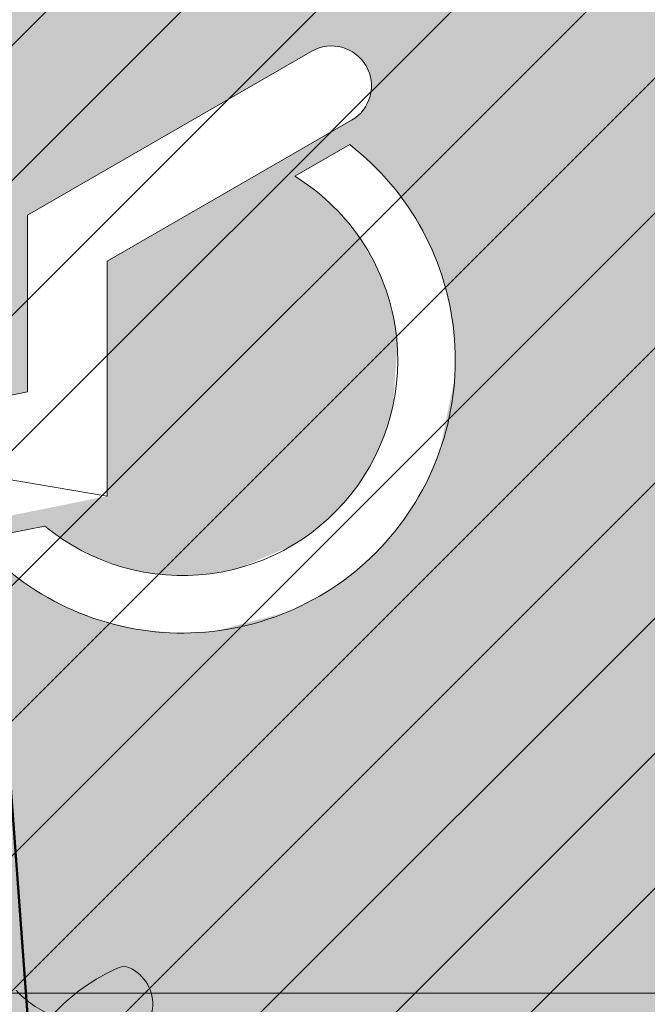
# Model space of a CAD drawing. Header units: metres. Extents: x -5203299 to 2078834, y 245743 to 5816291.
# Tile 70 of 256: x 366405.72 to 366407.04, y 5814194.2 to 5814196.26. Entities that reach past the tile are written whole.
import ezdxf

# ---------------------------------------------------------------- set-up
doc = ezdxf.new("R2010")
doc.units = ezdxf.units.M
doc.header["$LTSCALE"] = 0.5
for name, color, linetype, lineweight in [('01_CS-530-Belag-Drainasphalt', 7, 'Continuous', 5), ('30 -39 Baustelle- Fläche', 7, 'Continuous', 15), ('AutoTurn-Lastzug mit Sattelzug', 7, 'Continuous', 9), ('Keine', 7, 'Continuous', 9)]:
    doc.layers.add(name, color=color, linetype=linetype, lineweight=lineweight)
doc.layers.add('30 -34 Innenwände- 4 Türen_Fenster', color=7, linetype='Continuous', lineweight=15, true_color=0x9955ff)
doc.layers.add('LA-Belag-Behinderte Parkplätze', color=7, linetype='Continuous', lineweight=9, true_color=0x888888)

# ---------------------------------------------------------------- blocks, each defined once
blk = doc.blocks.new('Gruppe-23')
at = {"color": 255, "linetype": 'Continuous', "lineweight": 5}
for points in [[(366406.33241253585, 5814196.194582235), (366406.34220280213, 5814196.199404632), (366406.3525387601, 5814196.2029078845), (366406.36324355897, 5814196.205032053), (366406.3741340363, 5814196.205740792), (366406.38502385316, 5814196.2050219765), (366406.3957266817, 5814196.202887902), (366406.40605939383, 5814196.199375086), (366406.4249166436, 5814196.188476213), (366406.43311852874, 5814196.181276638), (366406.4403105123, 5814196.173068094), (366406.4463695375, 5814196.163991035), (366406.4511919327, 5814196.154200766), (366406.4546951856, 5814196.14386481), (366406.4568193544, 5814196.13316001), (366406.45680927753, 5814196.111379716), (366406.45467520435, 5814196.100676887), (366406.4511623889, 5814196.090344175), (366406.4463309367, 5814196.080558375), (366406.4402635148, 5814196.071486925), (366406.4330639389, 5814196.063285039), (366406.42485539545, 5814196.056093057), (366406.415778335, 5814196.050034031), (366405.90412768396, 5814195.754947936), (366405.9038999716, 5814195.262770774), (366405.27384104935, 5814195.135562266), (366405.2497458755, 5814195.133119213), (366405.2256370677, 5814195.135423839), (366405.20244111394, 5814195.142387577), (366405.18104942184, 5814195.153742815), (366405.16228406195, 5814195.169053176), (366405.14686617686, 5814195.187730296), (366405.1353882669, 5814195.209056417), (366405.1258483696, 5814195.256307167), (366405.128152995, 5814195.2804159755), (366405.13511673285, 5814195.303611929), (366405.14647197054, 5814195.325003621), (366405.1617823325, 5814195.343768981), (366405.18045945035, 5814195.359186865), (366405.2017855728, 5814195.370664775), (366405.2249411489, 5814195.37776162), (366405.4929781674, 5814195.43187813), (366405.49315332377, 5814195.810460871), (366405.4942247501, 5814195.821287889), (366405.4973878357, 5814195.831697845), (366405.50252102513, 5814195.841290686), (366405.5094270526, 5814195.849697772), (366405.5178405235, 5814195.856596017), (366405.52743811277, 5814195.861720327), (366405.5378509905, 5814195.864873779), (366405.55950601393, 5814195.864863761), (366405.5699159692, 5814195.861700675), (366405.57950881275, 5814195.856567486), (366405.58791589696, 5814195.849661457), (366405.5948141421, 5814195.841247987), (366405.5999384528, 5814195.831650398), (366405.60309190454, 5814195.821237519), (366405.60415331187, 5814195.810409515), (366405.6039885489, 5814195.454291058), (366405.73713566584, 5814195.481173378), (366405.7373069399, 5814195.851364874)], [(366405.0610245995, 5814195.245714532), (366405.06599092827, 5814195.230302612), (366405.06942271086, 5814195.214478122), (366405.07128689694, 5814195.198393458), (366405.0715655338, 5814195.182203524), (366405.07025593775, 5814195.166064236), (366405.06737072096, 5814195.150131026), (366405.0629376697, 5814195.13455734), (366405.0569994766, 5814195.119493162), (366405.0496133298, 5814195.105083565), (366405.0408503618, 5814195.091467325), (366405.03079496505, 5814195.07877557), (366405.0195439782, 5814195.06713053), (366405.0072057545, 5814195.056644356), (366404.99389911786, 5814195.047418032), (366404.9797522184, 5814195.039540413), (366404.9649012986, 5814195.033087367), (366404.94948938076, 5814195.028121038), (366404.9336648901, 5814195.024689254), (366404.91758022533, 5814195.022825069), (366404.9013902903, 5814195.022546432), (366404.8852510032, 5814195.023856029), (366404.8693177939, 5814195.026741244), (366404.8537441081, 5814195.031174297), (366404.8386799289, 5814195.037112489), (366404.8242703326, 5814195.044498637), (366404.81065409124, 5814195.053261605), (366404.797962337, 5814195.063317), (366404.7863172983, 5814195.0745679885), (366404.77583112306, 5814195.0869062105), (366404.76660479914, 5814195.100212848), (366404.7587271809, 5814195.114359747), (366404.75227413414, 5814195.129210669), (366404.74730780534, 5814195.144622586), (366404.7438760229, 5814195.160447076), (366404.7420118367, 5814195.17653174), (366404.7417332, 5814195.192721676), (366404.743042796, 5814195.208860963), (366404.74592801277, 5814195.224794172), (366404.75036106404, 5814195.240367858), (366404.75629925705, 5814195.255432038), (366404.7636854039, 5814195.269841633), (366404.77244837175, 5814195.283457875), (366404.7825037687, 5814195.296149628), (366404.7937547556, 5814195.307794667), (366404.8060929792, 5814195.318280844), (366404.81939961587, 5814195.327507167), (366404.83354651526, 5814195.335384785), (366404.8483974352, 5814195.341837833), (366404.863809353, 5814195.34680416), (366404.8796338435, 5814195.350235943), (366404.8957185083, 5814195.35210013), (366404.9119084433, 5814195.352378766), (366404.92804773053, 5814195.35106917), (366404.9439809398, 5814195.348183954), (366404.9595546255, 5814195.343750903), (366404.9746188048, 5814195.337812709), (366404.9890284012, 5814195.3304265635), (366405.0026446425, 5814195.321663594), (366405.01533639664, 5814195.311608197), (366405.0269814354, 5814195.300357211), (366405.0374676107, 5814195.288018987), (366405.0466939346, 5814195.274712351), (366405.0545715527, 5814195.260565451)]]:
    blk.add_wipeout(points, dxfattribs=at).dxf.layer = 'LA-Belag-Behinderte Parkplätze'
at = {"layer": 'LA-Belag-Behinderte Parkplätze', "color": 9, "flags": 128}
blk.add_lwpolyline([(366406.3324125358, 5814196.194582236, -0.4142135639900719), (366406.4463695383, 5814196.163991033, -0.4142136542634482), (366406.415778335, 5814196.050034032), (366405.9041276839, 5814195.754947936), (366405.9038999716, 5814195.262770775), (366405.2249411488, 5814195.37776162), (366405.4929781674, 5814195.43187813), (366405.6041533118, 5814195.810409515), (366405.6039885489, 5814195.454291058), (366405.7371356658, 5814195.481173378), (366405.7373069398, 5814195.851364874)], format="xyb", close=True, dxfattribs=at)
blk.add_lwpolyline([(366405.0716493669, 5814195.187462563), (366405.0708548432, 5814195.171289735), (366405.0684789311, 5814195.15527266), (366405.0645445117, 5814195.139565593), (366405.0590894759, 5814195.124319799), (366405.0521663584, 5814195.109682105), (366405.0438418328, 5814195.09579348), (366405.0341960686, 5814195.082787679), (366405.0233219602, 5814195.070789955), (366405.0113242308, 5814195.059915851), (366404.9983184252, 5814195.050270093), (366404.9844297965, 5814195.041945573), (366404.9697920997, 5814195.035022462), (366404.954546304, 5814195.029567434), (366404.9388392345, 5814195.02563302), (366404.922822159, 5814195.023257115), (366404.9066493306, 5814195.022462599), (366404.8904765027, 5814195.023257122), (366404.8744594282, 5814195.025633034), (366404.8587523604, 5814195.029567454), (366404.8435065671, 5814195.03502249), (366404.8288688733, 5814195.041945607), (366404.8149802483, 5814195.050270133), (366404.801974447, 5814195.059915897), (366404.7899767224, 5814195.070790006), (366404.779102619, 5814195.082787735), (366404.7694568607, 5814195.095793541), (366404.7611323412, 5814195.109682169), (366404.7542092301, 5814195.124319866), (366404.7487542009, 5814195.139565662), (366404.7448197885, 5814195.155272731), (366404.7424438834, 5814195.171289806), (366404.7416493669, 5814195.187462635), (366404.7424438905, 5814195.203635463), (366404.7448198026, 5814195.219652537), (366404.748754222, 5814195.235359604), (366404.7542092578, 5814195.250605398), (366404.7611323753, 5814195.265243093), (366404.7694569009, 5814195.279131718), (366404.7791026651, 5814195.292137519), (366404.7899767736, 5814195.304135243), (366404.801974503, 5814195.315009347), (366404.8149803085, 5814195.324655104), (366404.8288689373, 5814195.332979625), (366404.843506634, 5814195.339902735), (366404.8587524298, 5814195.345357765), (366404.8744594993, 5814195.349292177), (366404.8904765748, 5814195.351668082), (366404.9066494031, 5814195.352462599), (366404.9228222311, 5814195.351668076), (366404.9388393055, 5814195.349292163), (366404.9545463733, 5814195.345357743), (366404.9697921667, 5814195.339902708), (366404.9844298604, 5814195.332979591), (366404.9983184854, 5814195.324655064), (366405.0113242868, 5814195.315009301), (366405.0233220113, 5814195.304135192), (366405.0341961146, 5814195.292137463), (366405.043841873, 5814195.279131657), (366405.0521663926, 5814195.265243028), (366405.0590895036, 5814195.250605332), (366405.0645445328, 5814195.235359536), (366405.0684789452, 5814195.219652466), (366405.0708548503, 5814195.203635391)], close=True, dxfattribs=at)
at = {"color": 255, "linetype": 'Continuous', "lineweight": 5}
blk.add_wipeout([(366406.4119802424, 5814195.999235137), (366406.29676170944, 5814195.932784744), (366406.34711154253, 5814195.897081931), (366406.3921182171, 5814195.85484219), (366406.4309396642, 5814195.806855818), (366406.46284953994, 5814195.754020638), (366406.4872508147, 5814195.697325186), (366406.5036869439, 5814195.637830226), (366406.5118504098, 5814195.576648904), (366406.50290604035, 5814195.453816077), (366406.485965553, 5814195.394462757), (366406.4610839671, 5814195.337976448), (366406.42872681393, 5814195.285413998), (366406.38949949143, 5814195.237758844), (366406.3441359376, 5814195.195902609), (366406.2934848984, 5814195.160628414), (366406.18019225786, 5814195.112330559), (366406.1196703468, 5814195.100210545), (366406.05806067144, 5814195.096462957), (366405.99651594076, 5814195.101157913), (366405.93618764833, 5814195.114207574), (366405.87820452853, 5814195.135367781), (366405.82365143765, 5814195.164242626), (366405.7735490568, 5814195.20029187), (366405.63041666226, 5814195.172411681), (366405.6865735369, 5814195.116297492), (366405.7499637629, 5814195.068505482), (366405.8193644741, 5814195.029957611), (366405.8934368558, 5814195.001397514), (366405.9707519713, 5814194.98337614), (366406.0498183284, 5814194.976241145), (366406.1291106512, 5814194.980130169), (366406.28227980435, 5814195.020468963), (366406.35320183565, 5814195.056140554), (366406.4184972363, 5814195.101294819), (366406.4769063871, 5814195.155060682), (366406.5273025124, 5814195.216400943), (366406.56871341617, 5814195.28413228), (366406.60034023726, 5814195.356948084), (366406.6320016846, 5814195.512143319), (366406.631425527, 5814195.591528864), (366406.6198555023, 5814195.670068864), (366406.5975148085, 5814195.746248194), (366406.56483442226, 5814195.818597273), (366406.5224447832, 5814195.885720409), (366406.4711636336, 5814195.946322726)], dxfattribs=at).dxf.layer = 'LA-Belag-Behinderte Parkplätze'
at = {"layer": 'LA-Belag-Behinderte Parkplätze', "color": 9, "flags": 128}
blk.add_lwpolyline([(366406.4119802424, 5814195.999235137), (366406.2967617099, 5814195.932784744, -0.4354311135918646), (366406.4287268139, 5814195.285413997, -0.4354312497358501), (366405.7735490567, 5814195.200291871), (366405.6304166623, 5814195.172411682, 0.4429942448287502), (366406.476906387, 5814195.155060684, 0.4429944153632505)], format="xyb", close=True, dxfattribs=at)
blk = doc.blocks.new('Gruppe-24')
at = {"layer": 'LA-Belag-Behinderte Parkplätze', "color": 7}
blk.add_blockref('Gruppe-23', (0, 0), dxfattribs=at)
blk = doc.blocks.new('_25-01-10_187 KRA_CS_LP4_Außenanlagenplan (3D)')
at = {"layer": '01_CS-530-Belag-Drainasphalt', "linetype": 'Continuous', "lineweight": 0}
h = blk.add_hatch(color=7, dxfattribs=at)
h.paths.add_polyline_path([(366380.5245484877, 5814205.779058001), (366380.5245458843, 5814194.07157948), (366375.824735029, 5814194.071580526), (366375.8247362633, 5814199.623918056), (366373.8245471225, 5814199.623918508), (366373.8245398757, 5814167.070873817), (366399.2252964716, 5814167.070868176), (366399.2252961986, 5814165.870868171), (366370.5747916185, 5814165.870874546), (366370.5747941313, 5814177.171675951), (366370.3748127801, 5814177.171676), (366370.374812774, 5814177.186418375), (366370.3746512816, 5814177.171675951), (366367.9747483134, 5814177.171681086), (366367.9747202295, 5814165.870875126), (366367.9746988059, 5814157.347647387), (366371.8246963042, 5814157.347646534), (366372.7024521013, 5814158.561371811), (366367.9747903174, 5814160.00662699), (366367.9747903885, 5814160.320331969), (366372.8882454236, 5814158.81827947), (366375.5044042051, 5814162.435798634), (366375.7284452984, 5814162.709942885), (366375.9832231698, 5814162.955783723), (366376.2651893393, 5814163.169897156), (366376.570416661, 5814163.349301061), (366376.8946540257, 5814163.491496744), (366377.2333855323, 5814163.594503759), (366377.5818934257, 5814163.656887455), (366377.9353237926, 5814163.677778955), (366394.9040393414, 5814163.677775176), (366394.9882708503, 5814163.676592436), (366395.0724359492, 5814163.673045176), (366395.1564682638, 5814163.667136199), (366395.2403015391, 5814163.658870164), (366395.3238696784, 5814163.648253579), (366395.4071067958, 5814163.635294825), (366395.4899472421, 5814163.620004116), (366395.5723257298, 5814163.602393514), (366410.6087460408, 5814160.166510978), (366410.8065105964, 5814160.110486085), (366410.9974805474, 5814160.034459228), (366411.1796387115, 5814159.939233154), (366411.3510610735, 5814159.825813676), (366411.5099369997, 5814159.695398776), (366411.6545883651, 5814159.549365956), (366411.7834873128, 5814159.389257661), (366411.8952723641, 5814159.216765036), (366412.8012081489, 5814157.647637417), (366419.1957478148, 5814157.647635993), (366419.1934128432, 5814157.347635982), (366419.1933970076, 5814086.213699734), (366419.2007788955, 5814086.042022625), (366419.2228700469, 5814085.87161281), (366419.2595073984, 5814085.703728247), (366419.3104204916, 5814085.53960823), (366419.3752334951, 5814085.380464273), (366419.4534679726, 5814085.227471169), (366419.544546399, 5814085.08175829), (366419.6477961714, 5814084.944401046), (366419.7283441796, 5814084.859834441), (366419.8126085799, 5814084.778970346), (366419.9004193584, 5814084.701971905), (366419.9915993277, 5814084.628994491), (366420.0859645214, 5814084.560185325), (366420.1833245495, 5814084.495683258), (366420.283482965, 5814084.43561844), (366420.3862376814, 5814084.380112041), (366424.4003221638, 5814082.326862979), (366424.5764741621, 5814082.225140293), (366424.7413825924, 5814082.106051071), (366424.893341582, 5814081.970827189), (366425.0307792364, 5814081.820867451), (366425.1522738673, 5814081.65772308), (366425.256568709, 5814081.483081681), (366425.3425848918, 5814081.298749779), (366425.409432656, 5814081.106634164), (366426.8580275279, 5814076.143406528), (366427.4339967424, 5814076.31151206), (366428.2745244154, 5814073.431666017), (366428.3363271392, 5814073.252095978), (366428.4148828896, 5814073.079197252), (366428.5094834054, 5814072.914528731), (366428.6192757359, 5814072.759575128), (366428.743269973, 5814072.615733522), (366428.8803481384, 5814072.484300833), (366429.029274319, 5814072.366462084), (366429.1887057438, 5814072.263279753), (366433.5105508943, 5814069.748989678), (366433.2088360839, 5814069.230368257), (366439.0906874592, 5814065.808524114), (366439.2140185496, 5814065.72779724), (366439.3281783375, 5814065.634550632), (366439.4319012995, 5814065.529817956), (366439.5240376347, 5814065.41476022), (366439.6035659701, 5814065.29065289), (366439.6696047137, 5814065.158871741), (366439.7214217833, 5814065.020877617), (366439.7584427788, 5814064.878200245), (366440.2684288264, 5814062.377861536), (366440.3028959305, 5814062.2516823), (366440.3535373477, 5814062.131081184), (366440.4194866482, 5814062.018121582), (366440.4996154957, 5814061.914736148), (366440.5925529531, 5814061.82269371), (366440.6967089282, 5814061.743569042), (366440.810301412, 5814061.678715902), (366440.9313869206, 5814061.629243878), (366455.6199126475, 5814056.722050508), (366457.3425736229, 5814056.192103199), (366459.0849528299, 5814055.731104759), (366460.8442922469, 5814055.339786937), (366462.6178064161, 5814055.018769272), (366464.4026874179, 5814054.768560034), (366466.19610934, 5814054.589555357), (366467.9952327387, 5814054.482038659), (366469.797209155, 5814054.446180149), (366589.2494747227, 5814054.446115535), (366589.2494755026, 5814057.91611552), (366469.797210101, 5814057.916202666), (366467.1023797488, 5814058.003107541), (366464.4187476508, 5814058.263457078), (366461.7574654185, 5814058.696169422), (366459.1295917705, 5814059.299446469), (366456.5460466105, 5814060.070781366), (366454.0175656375, 5814061.006968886), (366451.5546557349, 5814062.104118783), (366449.1675503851, 5814063.357670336), (366445.0394189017, 5814066.03048183), (366441.2534884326, 5814069.169290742), (366437.8620825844, 5814072.730717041), (366434.9120724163, 5814076.665539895), (366432.4442286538, 5814080.919377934), (366430.4926582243, 5814085.433440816), (366429.0843328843, 5814090.145341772), (366428.238716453, 5814094.989959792), (366427.5056744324, 5814094.989959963), (366427.3306038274, 5814095.005404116), (366427.1609408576, 5814095.051259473), (366427.0019260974, 5814095.126109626), (366426.8584712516, 5814095.227642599), (366426.7350073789, 5814095.352722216), (366426.6353480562, 5814095.497484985), (366426.562571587, 5814095.65745943), (366426.5189259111, 5814095.827704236), (366423.9095304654, 5814111.696591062), (366423.888608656, 5814111.871801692), (366423.8832113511, 5814112.048174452), (366423.8933808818, 5814112.224336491), (366423.9190380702, 5814112.398916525), (366423.9599832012, 5814112.570555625), (366424.0158975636, 5814112.737917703), (366424.0863458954, 5814112.899700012), (366424.170779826, 5814113.0546432), (366425.703652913, 5814115.594126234), (366425.7800666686, 5814115.732854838), (366425.8452634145, 5814115.877194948), (366425.8988342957, 5814116.026241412), (366425.9404433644, 5814116.179059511), (366425.9698296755, 5814116.3346909), (366425.9868089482, 5814116.492159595), (366425.9912746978, 5814116.650478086), (366425.9831989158, 5814116.808653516), (366423.7382852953, 5814141.51438392), (366423.7321150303, 5814141.785583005), (366423.7627008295, 5814142.05512247), (366423.8294800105, 5814142.318043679), (366423.9312240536, 5814142.569509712), (366424.0660611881, 5814142.804894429), (366424.2315108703, 5814143.019867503), (366424.4245293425, 5814143.210474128), (366424.6415656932, 5814143.373207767), (366442.666624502, 5814155.067145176), (366445.6216662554, 5814157.003694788), (366445.7900252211, 5814157.099972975), (366445.9687962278, 5814157.175173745), (366446.1553525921, 5814157.228192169), (366446.3469532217, 5814157.258249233), (366446.5407829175, 5814157.264903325), (366446.7339937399, 5814157.248056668), (366446.9237468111, 5814157.207956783), (366447.1072541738, 5814157.145193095), (366476.3015162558, 5814144.394029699), (366476.4051923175, 5814144.352986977), (366476.511475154, 5814144.319264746), (366476.6198485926, 5814144.293026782), (366476.7297862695, 5814144.274400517), (366476.8407542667, 5814144.263476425), (366476.9522136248, 5814144.260307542), (366477.0636230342, 5814144.26490927), (366477.1744413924, 5814144.277259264), (366488.0002797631, 5814145.867364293), (366488.3862809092, 5814145.950318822), (366488.7580457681, 5814146.083244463), (366489.1091354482, 5814146.263838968), (366489.4334691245, 5814146.48897448), (366489.7254294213, 5814146.754751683), (366489.9799596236, 5814147.056567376), (366490.1926513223, 5814147.389194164), (366490.3598207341, 5814147.746870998), (366490.8086477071, 5814148.899400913), (366490.8234614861, 5814148.931748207), (366490.8378906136, 5814148.964268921), (366490.8519330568, 5814148.99695845), (366490.8655868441, 5814149.029812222), (366490.8788500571, 5814149.062825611), (366490.89172082, 5814149.095993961), (366490.9041973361, 5814149.129312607), (366490.9162778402, 5814149.162776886), (366490.9673707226, 5814149.306981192), (366492.1624896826, 5814152.37589293), (366492.2351482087, 5814152.587938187), (366492.3332820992, 5814152.789462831), (366492.4554077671, 5814152.977419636), (366492.5996786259, 5814153.148966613), (366492.7639132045, 5814153.301509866), (366492.9456282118, 5814153.432742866), (366493.1420760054, 5814153.5406813), (366493.3502862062, 5814153.623693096), (366501.4194279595, 5814156.278543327), (366501.6210826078, 5814156.322470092), (366501.8274599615, 5814156.324065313), (366502.0297695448, 5814156.283261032), (366502.2193941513, 5814156.201795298), (366502.3882568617, 5814156.083138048), (366502.5291651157, 5814155.932343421), (366502.6361170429, 5814155.755834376), (366502.7045575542, 5814155.561129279), (366506.1071574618, 5814143.784365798), (366506.1514808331, 5814143.59785879), (366506.1777443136, 5814143.407965), (366506.1857066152, 5814143.216429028), (366506.1752945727, 5814143.025010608), (366506.1466038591, 5814142.835468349), (366506.0998980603, 5814142.649543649), (366506.0356062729, 5814142.468944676), (366505.9543191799, 5814142.295330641), (366505.5745484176, 5814141.576134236), (366509.6573640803, 5814141.576133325), (366507.504982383, 5814149.025757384), (366507.4795223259, 5814149.137562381), (366507.4670289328, 5814149.251546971), (366507.46766647, 5814149.366212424), (366507.4814265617, 5814149.48005104), (366507.5081282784, 5814149.591566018), (366507.5474205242, 5814149.699291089), (366507.5987866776, 5814149.80180983), (366507.661551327, 5814149.89777425), (366507.6615656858, 5814149.89779368), (366507.6615800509, 5814149.897813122), (366507.6615944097, 5814149.897832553), (366507.6616087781, 5814149.897851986), (366507.6616231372, 5814149.897871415), (366507.661637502, 5814149.897890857), (366507.6616518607, 5814149.897910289), (366507.6616662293, 5814149.897929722), (366510.0964387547, 5814153.191568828), (366510.3175798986, 5814153.443465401), (366510.5776839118, 5814153.654891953), (366510.8694447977, 5814153.819909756), (366511.1846673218, 5814153.933883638), (366511.5144972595, 5814153.993612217), (366511.8496700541, 5814153.997417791), (366512.1807711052, 5814153.945193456), (366512.4985003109, 5814153.83840646), (366520.0537782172, 5814150.571419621), (366520.2143980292, 5814150.510019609), (366520.379698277, 5814150.462643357), (366520.5484571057, 5814150.42964121), (366520.7194270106, 5814150.411257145), (366520.8913441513, 5814150.407627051), (366521.0629377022, 5814150.418777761), (366521.2329391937, 5814150.444626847), (366521.4000919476, 5814150.484983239), (366525.3457663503, 5814151.619163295), (366525.5688086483, 5814151.669672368), (366525.7961588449, 5814151.694389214), (366526.0248443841, 5814151.692990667), (366526.2518752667, 5814151.665494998), (366526.4742831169, 5814151.61226172), (366526.6891600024, 5814151.533986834), (366526.8936964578, 5814151.431693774), (366527.0852182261, 5814151.306719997), (366528.5194250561, 5814150.249207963), (366528.609324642, 5814150.177802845), (366528.6938725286, 5814150.100135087), (366528.7726333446, 5814150.016604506), (366528.8452015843, 5814149.927641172), (366528.911203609, 5814149.83370313), (366528.970299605, 5814149.735274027), (366529.0221852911, 5814149.632860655), (366529.0665935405, 5814149.526990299), (366530.3082701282, 5814146.240986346), (366530.3938547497, 5814146.067451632), (366530.5112572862, 5814145.913647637), (366530.6560822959, 5814145.785332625), (366530.8229076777, 5814145.687310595), (366531.0054876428, 5814145.623251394), (366531.1969865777, 5814145.595553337), (366531.3902349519, 5814145.605253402), (366531.5779977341, 5814145.651988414), (366546.4384005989, 5814150.922791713), (366546.7379919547, 5814151.003516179), (366547.046463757, 5814151.036931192), (366547.3563917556, 5814151.022232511), (366547.6603166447, 5814150.959773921), (366547.9509236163, 5814150.851058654), (366548.2212183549, 5814150.698703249), (366548.4646954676, 5814150.506374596), (366548.6754951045, 5814150.278701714), (366551.9264445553, 5814146.169274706), (366552.4059608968, 5814145.661422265), (366552.9665069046, 5814145.244723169), (366553.590991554, 5814144.931883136), (366554.2603738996, 5814144.732440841), (366554.9542440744, 5814144.65247743), (366555.6514455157, 5814144.694431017), (366556.3307201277, 5814144.857022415), (366556.9713563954, 5814145.135294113), (366560.576204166, 5814147.355375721), (366560.7660465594, 5814147.458582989), (366560.96591532, 5814147.540706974), (366561.1734773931, 5814147.600789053), (366561.3863099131, 5814147.638127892), (366561.6019285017, 5814147.65228764), (366561.8178162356, 5814147.643102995), (366562.0314530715, 5814147.610681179), (366562.2403452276, 5814147.555400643), (366567.0141937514, 5814146.011700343), (366567.3011173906, 5814145.893625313), (366567.5663260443, 5814145.73259344), (366567.8034369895, 5814145.532480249), (366568.0067437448, 5814145.298101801), (366568.1713533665, 5814145.035098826), (366568.2933042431, 5814144.74980096), (366568.3696614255, 5814144.449074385), (366568.3985876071, 5814144.140156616), (366568.4784672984, 5814139.058790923), (366569.0228498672, 5814138.856640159), (366569.5643734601, 5814138.646951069), (366570.102933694, 5814138.429764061), (366570.6384267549, 5814138.205121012), (366571.170749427, 5814137.973065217), (366571.6997990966, 5814137.733641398), (366572.2254737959, 5814137.486895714), (366572.7476721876, 5814137.232875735), (366573.3588658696, 5814137.765397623), (366573.5055209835, 5814137.878919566), (366573.6643272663, 5814137.974708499), (366573.8331511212, 5814138.051477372), (366574.0097243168, 5814138.10819475), (366574.1916744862, 5814138.144098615), (366574.3765570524, 5814138.158706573), (366574.5618880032, 5814138.151822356), (366574.7451773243, 5814138.12353847), (366580.8802154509, 5814136.808886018), (366581.023982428, 5814136.788853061), (366581.1691350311, 5814136.789844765), (366581.3126148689, 5814136.811840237), (366581.4513987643, 5814136.854375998), (366581.5825625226, 5814136.916555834), (366581.7033424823, 5814136.997069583), (366581.8111937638, 5814137.094220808), (366581.903843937, 5814137.205962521), (366583.6210219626, 5814139.613214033), (366583.7133379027, 5814139.771552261), (366583.7752045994, 5814139.944079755), (366583.804543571, 5814140.125000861), (366583.8003692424, 5814140.308237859), (366583.7628218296, 5814140.487635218), (366583.6931626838, 5814140.657166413), (366583.593731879, 5814140.811136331), (366583.4678696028, 5814140.944372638), (366581.9177500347, 5814142.309647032), (366581.8441170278, 5814142.390418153), (366581.789793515, 5814142.485258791), (366581.7573752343, 5814142.589637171), (366581.7484112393, 5814142.698565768), (366581.7633298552, 5814142.806839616), (366581.8014182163, 5814142.909285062), (366581.8608563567, 5814143.001006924), (366581.9388041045, 5814143.077622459), (366582.5857268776, 5814143.587274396), (366582.6355590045, 5814143.621849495), (366582.689210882, 5814143.650136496), (366582.745893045, 5814143.67171916), (366582.8047714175, 5814143.686279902), (366582.8649796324, 5814143.693604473), (366582.9256317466, 5814143.693585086), (366582.9858352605, 5814143.686222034), (366583.0447043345, 5814143.671623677), (366587.7456335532, 5814142.198033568), (366587.7456979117, 5814142.198207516), (366588.7010728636, 5814141.898534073), (366587.7254918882, 5814139.261678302), (366590.2077272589, 5814138.391382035), (366591.6375105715, 5814138.391356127), (366591.6374935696, 5814137.391356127), (366590.0374935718, 5814137.391381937), (366590.0376046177, 5814128.791886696), (366595.7373887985, 5814128.790873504), (366595.7357211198, 5814137.391288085), (366593.9374935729, 5814137.391317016), (366593.9375105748, 5814138.391317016), (366595.9220056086, 5814138.391283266), (366598.7430643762, 5814138.39127063), (366598.7633119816, 5814138.491466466), (366598.7228200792, 5814153.203118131), (366597.2036008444, 5814153.203118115), (366597.2036025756, 5814161.006650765), (366597.9174512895, 5814161.006654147), (366598.7152357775, 5814161.006650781), (366598.7183008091, 5814165.621831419), (366598.7181835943, 5814165.87082379), (366597.1924523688, 5814165.870824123), (366597.1824947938, 5814190.385824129), (366598.7065425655, 5814190.385823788), (366598.7032840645, 5814197.51976377), (366598.6992614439, 5814205.777413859), (366568.2295025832, 5814205.777551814), (366568.2295010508, 5814198.900830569), (366583.8825157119, 5814198.900827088), (366583.8825154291, 5814197.60082709), (366593.1765154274, 5814197.60082502), (366593.1765140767, 5814191.535825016), (366594.2765140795, 5814191.535824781), (366594.2765138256, 5814190.385824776), (366593.1765138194, 5814190.385825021), (366593.1765082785, 5814165.466825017), (366581.3945082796, 5814165.466827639), (366581.3945080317, 5814164.370827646), (366578.6225080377, 5814164.370828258), (366578.6225082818, 5814165.46682826), (366573.1425082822, 5814165.466829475), (366573.1425080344, 5814164.370829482), (366570.3725080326, 5814164.370830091), (366570.3725082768, 5814165.466830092), (366567.0425082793, 5814165.466830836), (366567.0425094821, 5814170.903830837), (366564.8925094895, 5814170.903831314), (366564.8925091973, 5814169.603831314), (366559.6325091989, 5814169.603832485), (366559.6325094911, 5814170.903832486), (366548.3925094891, 5814170.903834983), (366548.3925091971, 5814169.605834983), (366545.6225092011, 5814169.605835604), (366545.6225094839, 5814170.905835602), (366543.4833521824, 5814170.905836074), (366543.483352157, 5814170.795589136), (366543.5833521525, 5814170.795589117), (366543.5833507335, 5814164.384896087), (366543.5790962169, 5814164.236219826), (366543.5663470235, 5814164.088030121), (366543.5451447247, 5814163.940811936), (366543.51555871, 5814163.795047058), (366543.4776858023, 5814163.651212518), (366543.4316499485, 5814163.509779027), (366543.3776018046, 5814163.371209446), (366543.3157182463, 5814163.235957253), (366543.3159602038, 5814163.235957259), (366541.2950345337, 5814159.263347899), (366541.2036087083, 5814159.084657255), (366541.0878863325, 5814158.920653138), (366540.9501823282, 5814158.774616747), (366540.7932516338, 5814158.64946973), (366540.6202338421, 5814158.547715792), (366540.4345903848, 5814158.471390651), (366540.2400352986, 5814158.422021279), (366540.0404608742, 5814158.400595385), (366533.8841306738, 5814158.400596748), (366533.7710508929, 5814158.394182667), (366533.6594217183, 5814158.375022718), (366533.550675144, 5814158.343362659), (366533.4462061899, 5814158.299608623), (366533.347355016, 5814158.244321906), (366533.2553896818, 5814158.178211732), (366533.1714899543, 5814158.102126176), (366533.0967321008, 5814158.01704127), (366531.4450395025, 5814155.907297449), (366531.3142070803, 5814155.769473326), (366531.1596643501, 5814155.658887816), (366530.9869922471, 5814155.57953446), (366530.8024264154, 5814155.534278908), (366530.6126320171, 5814155.524755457), (366530.4244630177, 5814155.551308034), (366530.2447146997, 5814155.612977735), (366530.0798781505, 5814155.707537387), (366518.671470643, 5814163.783154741), (366518.6552399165, 5814163.793091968), (366518.6392012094, 5814163.803336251), (366518.6233603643, 5814163.813883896), (366518.6077231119, 5814163.824731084), (366518.5922951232, 5814163.835873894), (366518.5770819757, 5814163.847308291), (366518.5620891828, 5814163.859030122), (366518.5473221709, 5814163.871035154), (366518.227628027, 5814164.097335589), (366518.2113972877, 5814164.107272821), (366518.1953585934, 5814164.117517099), (366518.1795177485, 5814164.128064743), (366518.1638804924, 5814164.13891194), (366518.1484524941, 5814164.150054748), (366518.133239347, 5814164.161489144), (366518.118246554, 5814164.173210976), (366518.1034795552, 5814164.185216), (366518.0276280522, 5814164.238908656), (366517.9257434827, 5814164.308865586), (366517.8332662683, 5814164.390855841), (366517.7516091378, 5814164.483627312), (366517.6820193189, 5814164.585762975), (366517.625559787, 5814164.695702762), (366517.5830929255, 5814164.8117674), (366517.5552673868, 5814164.932184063), (366517.542508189, 5814165.055113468), (366517.5425094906, 5814170.905841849), (366515.3925094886, 5814170.905842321), (366515.3925091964, 5814169.60584232), (366512.6225092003, 5814169.605842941), (366512.6225094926, 5814170.90384294), (366493.9794948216, 5814170.903847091), (366493.9794936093, 5814165.466847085), (366493.9816428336, 5814164.805743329), (366493.9772899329, 5814164.667200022), (366493.9633513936, 5814164.52929096), (366493.9398941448, 5814164.392678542), (366493.9070308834, 5814164.258018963), (366493.8649194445, 5814164.125959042), (366493.813762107, 5814163.997133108), (366493.7538046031, 5814163.872159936), (366493.6853349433, 5814163.751639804), (366491.2324349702, 5814159.76256586), (366491.1356452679, 5814159.622459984), (366491.0245134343, 5814159.493434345), (366490.9002982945, 5814159.376950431), (366490.7644068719, 5814159.274327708), (366490.6183784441, 5814159.186728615), (366490.4638671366, 5814159.11514541), (366490.3026231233, 5814159.060388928), (366490.1364728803, 5814159.023079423), (366477.5991398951, 5814156.901296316), (366477.5117592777, 5814156.884500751), (366477.4252121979, 5814156.863835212), (366477.339669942, 5814156.839340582), (366477.255301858, 5814156.811065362), (366477.1722749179, 5814156.779065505), (366477.0907534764, 5814156.743404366), (366477.0108988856, 5814156.704152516), (366476.9328692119, 5814156.661387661), (366472.1441940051, 5814153.896646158), (366471.8473125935, 5814153.756365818), (366471.5314791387, 5814153.666552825), (366471.2052066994, 5814153.62962803), (366470.8772897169, 5814153.646586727), (366470.5565669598, 5814153.716971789), (366470.2516832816, 5814153.838886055), (366469.9708566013, 5814154.009043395), (366469.7216564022, 5814154.222857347), (366460.1272774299, 5814163.540894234), (366459.9910039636, 5814163.687171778), (366459.8700145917, 5814163.846323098), (366459.7655184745, 5814164.016758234), (366459.6785597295, 5814164.196774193), (366459.6100072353, 5814164.384572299), (366459.5605459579, 5814164.578276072), (366459.5306701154, 5814164.77595006), (366459.5206782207, 5814164.975619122), (366459.5206783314, 5814165.466854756), (366416.5925082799, 5814165.466864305), (366416.5925098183, 5814172.385854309), (366415.6175098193, 5814172.385854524), (366415.6175098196, 5814172.390864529), (366415.4925098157, 5814172.390864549), (366415.4925102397, 5814174.265864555), (366416.5925102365, 5814174.265864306), (366416.5925154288, 5814197.600864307), (366419.9061273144, 5814197.600863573), (366419.9079382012, 5814198.900863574), (366424.39251572, 5814198.900862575), (366424.3925172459, 5814205.779652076), (366408.2253076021, 5814205.779905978), (366408.2253073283, 5814204.571904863), (366403.7253048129, 5814204.571905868), (366403.7253024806, 5814194.071574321), (366403.6253024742, 5814194.071573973), (366400.3253021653, 5814194.071575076), (366400.2253021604, 5814194.071575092), (366400.2253024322, 5814195.271564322), (366401.9253027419, 5814195.271563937), (366401.9253048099, 5814204.571613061), (366400.3253048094, 5814204.571613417), (366400.3253048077, 5814204.571906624), (366400.2253048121, 5814204.571906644), (366400.2253050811, 5814205.778626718), (366398.1253050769, 5814205.778627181), (366398.1253048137, 5814204.571907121), (366398.0253048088, 5814204.571907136), (366398.0253048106, 5814204.571613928), (366396.4253048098, 5814204.571614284), (366396.4253027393, 5814195.271575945), (366398.125302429, 5814195.271575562), (366398.1253021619, 5814194.071575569), (366398.0253021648, 5814194.071575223), (366395.3253021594, 5814194.071576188), (366395.2253021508, 5814194.071576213), (366395.2253048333, 5814204.651908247), (366395.225303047, 5814205.778602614), (366393.2253030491, 5814205.778607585), (366393.2253050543, 5814205.671654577), (366393.2253024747, 5814194.071576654), (366388.5245458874, 5814194.071577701), (366388.524548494, 5814205.778619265), (366386.5245464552, 5814205.778624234), (366386.5245458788, 5814194.071578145), (366382.5245458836, 5814194.071579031), (366382.5245484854, 5814205.779053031)])
h.paths.add_polyline_path([(366428.8487219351, 5814077.566576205), (366429.0005176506, 5814077.616474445), (366429.1603033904, 5814077.615938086), (366429.3117606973, 5814077.565021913), (366429.4394216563, 5814077.468925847), (366434.1106927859, 5814072.603737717), (366434.212670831, 5814072.478738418), (366434.2932226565, 5814072.338968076), (366434.3502519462, 5814072.188064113), (366434.3822745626, 5814072.029953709), (366434.3884571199, 5814071.868751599), (366434.3686387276, 5814071.708652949), (366434.3233351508, 5814071.553824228), (366434.2537256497, 5814071.4082946), (366434.0664000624, 5814071.086298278), (366434.0090443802, 5814071.006814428), (366433.9372842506, 5814070.940047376), (366433.8538773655, 5814070.888562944), (366433.7620290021, 5814070.854339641), (366433.6652688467, 5814070.838692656), (366433.567315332, 5814070.842223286), (366433.4719327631, 5814070.864795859), (366433.3827865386, 5814070.905542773), (366429.7068781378, 5814073.044050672), (366429.617762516, 5814073.10246237), (366429.5353678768, 5814073.17002453), (366429.4606296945, 5814073.245970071), (366429.3943965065, 5814073.329436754), (366429.3374202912, 5814073.419476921), (366429.2903479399, 5814073.515068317), (366429.2537138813, 5814073.615125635), (366429.2279340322, 5814073.718512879), (366428.5878525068, 5814077.027679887), (366428.5829653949, 5814077.187391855), (366428.6287112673, 5814077.340490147), (366428.7204187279, 5814077.471339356)])
h.paths.add_polyline_path([(366573.2677660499, 5814145.282171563), (366573.4766112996, 5814145.32530858), (366574.940802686, 5814145.467569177), (366575.1531378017, 5814145.476853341), (366575.3652591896, 5814145.463552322), (366575.574771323, 5814145.427816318), (366575.7793081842, 5814145.370048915), (366575.9765598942, 5814145.290902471), (366576.1642988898, 5814145.191270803), (366576.3404050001, 5814145.072279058), (366576.502889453, 5814144.935271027), (366578.6942773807, 5814142.878598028), (366578.7925817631, 5814142.764006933), (366578.8640282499, 5814142.631002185), (366578.9052930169, 5814142.485771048), (366578.914456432, 5814142.335069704), (366578.8910921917, 5814142.185908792), (366578.8362872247, 5814142.045227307), (366578.7525910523, 5814141.91956978), (366578.6438972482, 5814141.814781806), (366577.5295355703, 5814140.951612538), (366577.3288949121, 5814140.814844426), (366577.1131585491, 5814140.703399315), (366576.8855065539, 5814140.61891998), (366576.6492946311, 5814140.562651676), (366576.4080046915, 5814140.535423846), (366576.1651934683, 5814140.537637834), (366575.9244401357, 5814140.569260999), (366575.6892935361, 5814140.629827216), (366574.0965929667, 5814141.1449896), (366573.9065412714, 5814141.2201828), (366573.72762567, 5814141.318989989), (366573.5627658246, 5814141.439799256), (366573.4146518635, 5814141.580639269), (366573.2857006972, 5814141.739211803), (366573.1780165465, 5814141.912929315), (366573.0933565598, 5814142.098957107), (366573.0331022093, 5814142.294259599), (366572.6008803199, 5814144.096823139), (366572.5735509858, 5814144.308318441), (366572.5916878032, 5814144.520799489), (366572.6544662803, 5814144.724603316), (366572.7590314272, 5814144.910461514), (366572.9006279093, 5814145.069921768), (366573.0728163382, 5814145.19573229)])
h.paths.add_polyline_path([(366592.0947029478, 5814160.9329828), (366592.0949750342, 5814160.932982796), (366592.1391865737, 5814160.949716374), (366592.1842105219, 5814160.964299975), (366592.2300468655, 5814160.976733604), (366592.2766956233, 5814160.987017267), (366592.3241567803, 5814160.99515095), (366592.3724303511, 5814161.001134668), (366592.4215163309, 5814161.004968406), (366592.471414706, 5814161.006652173), (366592.8363499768, 5814161.00665209), (366592.8363482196, 5814153.075591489), (366590.4869245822, 5814146.72543566), (366588.0726739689, 5814147.556096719), (366587.9171033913, 5814147.624925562), (366587.7754503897, 5814147.71912767), (366587.6518143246, 5814147.835976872), (366587.5497731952, 5814147.972091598), (366587.4722800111, 5814148.12353274), (366587.4215774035, 5814148.285917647), (366587.3991326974, 5814148.454546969), (366587.4055954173, 5814148.624540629), (366587.7875922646, 5814151.710466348), (366588.1921095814, 5814154.978321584), (366588.2155287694, 5814155.130432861), (366588.2479070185, 5814155.280891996), (366588.2891308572, 5814155.42917178), (366588.3390558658, 5814155.574752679), (366588.3975070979, 5814155.717124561), (366588.4642797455, 5814155.855788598), (366588.5391398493, 5814155.990258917), (366588.6218251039, 5814156.120064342), (366590.0417714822, 5814158.210008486), (366591.644264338, 5814160.568633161), (366591.6877484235, 5814160.627834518), (366591.7354609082, 5814160.683684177), (366591.7871443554, 5814160.735880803), (366591.8425199, 5814160.784142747), (366591.9012887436, 5814160.828209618), (366591.9631337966, 5814160.867843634), (366592.0277213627, 5814160.902830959)])
h.paths.add_polyline_path([(366572.1436073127, 5814155.182753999), (366572.2927535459, 5814155.235370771), (366578.6241058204, 5814156.690746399), (366578.7931946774, 5814156.722029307), (366578.9643457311, 5814156.738671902), (366579.13629377, 5814156.74055116), (366579.3077676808, 5814156.727653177), (366579.4774998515, 5814156.700073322), (366579.6442355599, 5814156.658015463), (366579.8067422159, 5814156.601790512), (366579.9638186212, 5814156.531814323), (366583.6633348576, 5814154.689197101), (366583.8229919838, 5814154.58993434), (366583.9612490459, 5814154.462543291), (366584.0732195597, 5814154.311526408), (366584.1549460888, 5814154.142221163), (366584.2035401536, 5814153.96061138), (366584.2172842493, 5814153.773115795), (366584.1956926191, 5814153.586361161), (366584.1395283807, 5814153.406948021), (366583.7891314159, 5814152.572414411), (366583.715915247, 5814152.430845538), (366583.6211374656, 5814152.30270686), (366583.5072055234, 5814152.191253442), (366583.3770135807, 5814152.099316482), (366583.2338687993, 5814152.029231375), (366583.0814074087, 5814151.982778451), (366582.9235022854, 5814151.96113774), (366582.7641645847, 5814151.964858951), (366572.7027668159, 5814153.006136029), (366572.6410911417, 5814153.016450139), (366572.581185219, 5814153.034381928), (366572.5239860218, 5814153.059650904), (366572.4703882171, 5814153.091861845), (366572.4212301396, 5814153.130510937), (366572.3772806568, 5814153.174993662), (366572.3392272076, 5814153.224614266), (366572.307664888, 5814153.278596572), (366571.8243690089, 5814154.238326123), (366571.7696488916, 5814154.38671352), (366571.7496368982, 5814154.543597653), (366571.7653545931, 5814154.700970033), (366571.8159996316, 5814154.85079724), (366571.8989867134, 5814154.98543101), (366572.0100796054, 5814155.097998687)])
h.paths.add_polyline_path([(366553.9978214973, 5814151.456905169), (366554.5656855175, 5814151.60986072), (366555.1524783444, 5814151.649092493), (366555.7356498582, 5814151.573092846), (366556.2927890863, 5814151.384782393), (366556.8024854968, 5814151.091397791), (366557.2451517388, 5814150.704213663), (366557.6037764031, 5814150.238109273), (366557.8645777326, 5814149.710996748), (366558.0175332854, 5814149.143132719), (366558.0567650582, 5814148.556339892), (366557.9807654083, 5814147.973168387), (366557.7924549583, 5814147.41602915), (366557.4990703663, 5814146.906332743), (366557.1118862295, 5814146.463666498), (366556.6457818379, 5814146.105041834), (366556.1186693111, 5814145.844240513), (366555.5508052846, 5814145.691284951), (366554.9640124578, 5814145.652053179), (366554.3808409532, 5814145.728052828), (366553.8237017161, 5814145.916363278), (366553.3140053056, 5814146.209747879), (366552.8713390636, 5814146.596932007), (366552.5127144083, 5814147.063036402), (366552.2519130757, 5814147.590148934), (366552.0989575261, 5814148.158012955), (366552.0597257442, 5814148.744805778), (366552.1357253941, 5814149.327977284), (366552.3240358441, 5814149.88511652), (366552.6174204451, 5814150.394812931), (366553.0046045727, 5814150.837479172), (366553.4707089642, 5814151.196103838)])
h.paths.add_polyline_path([(366559.0650085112, 5814166.495832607), (366559.7000085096, 5814166.495832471), (366559.7000083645, 5814165.860832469), (366559.0650083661, 5814165.860832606)])
h.paths.add_polyline_path([(366548.1418906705, 5814166.432621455), (366548.3139112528, 5814166.479847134), (366548.491585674, 5814166.495757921), (366550.8150085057, 5814166.495757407), (366550.8150085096, 5814166.49902671), (366551.450008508, 5814166.499026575), (366551.4500085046, 5814166.495834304), (366554.667518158, 5814166.49583359), (366554.667517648, 5814165.895833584), (366554.6675078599, 5814163.404070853), (366554.6675169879, 5814161.222383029), (366554.6675049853, 5814161.216184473), (366554.6674689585, 5814161.209986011), (366554.6674089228, 5814161.203787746), (366554.6673248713, 5814161.197589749), (366554.66721682, 5814161.191392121), (366554.6670847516, 5814161.185194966), (366554.6669286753, 5814161.17899837), (366554.6667485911, 5814161.172802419), (366554.6667485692, 5814161.058562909), (366554.6436982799, 5814160.787955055), (366554.5752124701, 5814160.525144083), (366554.4632640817, 5814160.277702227), (366554.3110786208, 5814160.05275891), (366554.1230409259, 5814159.8567953), (366553.9045688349, 5814159.695457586), (366553.6619570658, 5814159.573394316), (366553.4021958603, 5814159.494122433), (366547.836965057, 5814158.300826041), (366547.6055417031, 5814158.278838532), (366547.3752947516, 5814158.310878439), (366547.1586667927, 5814158.395214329), (366546.9673644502, 5814158.527288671), (366546.8117257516, 5814158.699964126), (366546.7001614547, 5814158.903909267), (366546.6387005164, 5814159.128102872), (366546.6306640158, 5814159.360429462), (366546.6287656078, 5814159.388330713), (366546.6276481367, 5814159.416274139), (366546.6273124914, 5814159.444237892), (366546.6277589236, 5814159.472200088), (366546.6289870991, 5814159.50013887), (366546.6309960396, 5814159.52803238), (366546.6337841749, 5814159.555858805), (366546.6373493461, 5814159.583596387), (366547.5016242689, 5814165.637097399), (366547.542487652, 5814165.81073936), (366547.6135525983, 5814165.974358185), (366547.7125577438, 5814166.122747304), (366547.8363525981, 5814166.251184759), (366547.9809978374, 5814166.355583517)])
h.paths.add_polyline_path([(366497.458344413, 5814166.742741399), (366497.6043616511, 5814166.776144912), (366497.7537302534, 5814166.787363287), (366505.1675296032, 5814166.787361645), (366505.1675287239, 5814162.822869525), (366505.1657082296, 5814162.822869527), (366505.1411605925, 5814162.543676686), (366505.0682720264, 5814162.27305062), (366504.9492786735, 5814162.019295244), (366504.7878317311, 5814161.790196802), (366504.5888850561, 5814161.592784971), (366504.3585431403, 5814161.433117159), (366504.103873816, 5814161.316092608), (366503.8326913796, 5814161.245302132), (366495.064707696, 5814159.76143314), (366494.9464506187, 5814159.75719939), (366494.8311785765, 5814159.783939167), (366494.7268625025, 5814159.83980345), (366494.6407157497, 5814159.920929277), (366494.5786952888, 5814160.021706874), (366494.5450897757, 5814160.135167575), (366494.5422229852, 5814160.253465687), (366494.5702929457, 5814160.368421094), (366496.8218950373, 5814166.15024556), (366496.886551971, 5814166.285361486), (366496.9706656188, 5814166.40930391), (366497.0723487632, 5814166.519291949), (366497.189319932, 5814166.61285784), (366497.3189546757, 5814166.687902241)])
h.paths.add_polyline_path([(366509.5650085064, 5814166.495843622), (366510.2000085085, 5814166.495843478), (366510.2000083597, 5814165.860843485), (366509.5650083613, 5814165.86084362)])
h.paths.add_polyline_path([(366477.560474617, 5814155.087926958), (366477.6529255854, 5814155.117656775), (366477.7470098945, 5814155.14172302), (366477.8423809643, 5814155.160037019), (366477.9386874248, 5814155.172531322), (366478.0355744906, 5814155.179159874), (366485.8583354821, 5814155.47622501), (366486.1228847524, 5814155.450932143), (366486.3714300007, 5814155.356850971), (366486.5864174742, 5814155.200625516), (366486.7526634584, 5814154.993289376), (366486.8584266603, 5814154.749485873), (366486.8962374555, 5814154.486433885), (366486.8634253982, 5814154.222711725), (366486.762307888, 5814153.976945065), (366485.8122234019, 5814152.331351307), (366485.7386259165, 5814152.2156317), (366485.655389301, 5814152.106639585), (366485.5631249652, 5814152.005175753), (366485.462510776, 5814151.911985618), (366485.3542859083, 5814151.827753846), (366485.2392454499, 5814151.753099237), (366485.1182345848, 5814151.688570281), (366484.9921423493, 5814151.634641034), (366478.6439095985, 5814149.235845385), (366478.5212670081, 5814149.195082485), (366478.3957345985, 5814149.164350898), (366478.2681314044, 5814149.143851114), (366478.1392899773, 5814149.133716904), (366478.0100509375, 5814149.134014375), (366477.8812575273, 5814149.144741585), (366477.75375005, 5814149.165828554), (366477.6283604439, 5814149.197137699), (366473.0230419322, 5814150.546832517), (366472.759022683, 5814150.668204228), (366472.5410438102, 5814150.860356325), (366472.387510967, 5814151.107064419), (366472.3113880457, 5814151.387497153), (366472.3191026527, 5814151.677975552), (366472.4100033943, 5814151.953972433), (366472.5764148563, 5814152.192183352), (366472.804285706, 5814152.372494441), (366477.2962901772, 5814154.965953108), (366477.3818278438, 5814155.011935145), (366477.4699976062, 5814155.052643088)])
h.paths.add_polyline_path([(366416.9825172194, 5814205.66086422), (366417.6175172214, 5814205.660864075), (366417.6175170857, 5814205.025864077), (366416.9825170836, 5814205.025864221)])
h.paths.add_polyline_path([(366375.8247346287, 5814192.271580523), (366380.5241671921, 5814192.271579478), (366380.5241619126, 5814168.570872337), (366375.824729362, 5814168.570873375)])
h.paths.add_polyline_path([(366575.5650172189, 5814205.660828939), (366576.2000172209, 5814205.660828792), (366576.2000170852, 5814205.025828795), (366575.5650170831, 5814205.025828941)])
h.paths.add_polyline_path([(366592.1475172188, 5814205.660825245), (366592.7825172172, 5814205.660825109), (366592.7825170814, 5814205.025825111), (366592.1475170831, 5814205.025825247)])
h.paths.add_polyline_path([(366583.8150172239, 5814205.660827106), (366584.4500172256, 5814205.660826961), (366584.4500170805, 5814205.025826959), (366583.8150170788, 5814205.025827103)])
h.paths.add_polyline_path([(366401.0253020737, 5814192.271574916), (366403.7253020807, 5814192.271574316), (366403.7252981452, 5814174.621574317), (366408.2252984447, 5814174.621573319), (366408.2252964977, 5814165.870812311), (366401.0252962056, 5814165.870823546)])
h.paths.add_polyline_path([(366370.7510922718, 5814163.63971961), (366370.8448888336, 5814163.668172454), (366370.9424339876, 5814163.677779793), (366373.3853757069, 5814163.677779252), (366373.4560944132, 5814163.667694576), (366373.5211753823, 5814163.638244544), (366373.5754303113, 5814163.591776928), (366373.6145339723, 5814163.531996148), (366373.6353689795, 5814163.463667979), (366373.6362743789, 5814163.392239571), (366373.6171779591, 5814163.32340525), (366373.5796021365, 5814163.262652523), (366372.0040105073, 5814161.375106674), (366371.9403520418, 5814161.311484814), (366371.8663193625, 5814161.260305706), (366371.7843111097, 5814161.22322762), (366371.6969843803, 5814161.201451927), (366371.6071686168, 5814161.195684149), (366371.5177738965, 5814161.20611119), (366371.4316966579, 5814161.232395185), (366371.3517258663, 5814161.273684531), (366370.6739958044, 5814161.70496751), (366370.6233029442, 5814161.741888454), (366370.577630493, 5814161.784864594), (366370.5376970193, 5814161.833219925), (366370.5041307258, 5814161.886193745), (366370.4774596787, 5814161.942952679), (366370.4581034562, 5814162.002603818), (366370.446366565, 5814162.064208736), (366370.442433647, 5814162.126798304), (366370.4424338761, 5814163.177779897), (366370.4520413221, 5814163.275325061), (366370.480494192, 5814163.369121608), (366370.5266991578, 5814163.455565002), (366370.5888805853, 5814163.531333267), (366370.6646488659, 5814163.593514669)])
h.paths.add_polyline_path([(366423.4612604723, 5814157.155261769), (366423.7769824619, 5814157.256923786), (366424.1068818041, 5814157.291303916), (366431.3841894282, 5814157.291302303), (366431.661552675, 5814157.252067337), (366431.917151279, 5814157.13744138), (366432.1309284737, 5814156.956419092), (366432.2861092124, 5814156.723205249), (366432.3705165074, 5814156.456100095), (366432.3775269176, 5814156.176063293), (366432.3065903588, 5814155.905069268), (366432.1632732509, 5814155.664382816), (366430.2121367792, 5814153.239670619), (366430.1386937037, 5814153.154690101), (366430.0594696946, 5814153.075071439), (366429.9748551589, 5814153.001207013), (366429.8852670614, 5814152.933460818), (366429.791146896, 5814152.872166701), (366429.6929584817, 5814152.81762673), (366429.5911856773, 5814152.770109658), (366429.4863300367, 5814152.729849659), (366423.5760601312, 5814150.695572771), (366423.4657530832, 5814150.671107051), (366423.3527691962, 5814150.672033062), (366423.2428779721, 5814150.698303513), (366423.1416910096, 5814150.748576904), (366423.054375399, 5814150.820286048), (366422.9853898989, 5814150.909769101), (366422.9382572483, 5814151.01245664), (366422.9153841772, 5814151.123104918), (366422.5134461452, 5814155.546514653), (366422.517831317, 5814155.878171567), (366422.5905056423, 5814156.201797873), (366422.7283459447, 5814156.503485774), (366422.9254285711, 5814156.770270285), (366423.1732839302, 5814156.990686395)])
h.paths.add_polyline_path([(366388.5254912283, 5814192.271577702), (366393.2253020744, 5814192.27157665), (366393.2252968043, 5814168.570869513), (366388.5254859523, 5814168.570870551)])
h.paths.add_polyline_path([(366382.5247346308, 5814192.271579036), (366386.5249237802, 5814192.271578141), (366386.5249185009, 5814168.570870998), (366382.5247293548, 5814168.570871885)])
h.paths.add_polyline_path([(366395.2253020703, 5814192.271576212), (366399.2251129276, 5814192.27157532), (366399.2251076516, 5814168.570868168), (366395.2252968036, 5814168.570869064)])
at = {"layer": 'LA-Belag-Behinderte Parkplätze', "linetype": 'Continuous', "lineweight": 0, "true_color": 0x888888}
blk.add_hatch(color=252, dxfattribs=at).paths.add_polyline_path([(366403.02530503, 5814194.22190603), (366403.0253058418, 5814197.871906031), (366408.225305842, 5814197.871904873), (366408.2253050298, 5814194.221904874)])
at = {"layer": 'LA-Belag-Behinderte Parkplätze', "lineweight": 9, "flags": 128}
blk.add_lwpolyline([(366403.02530503, 5814194.22190603), (366403.0253058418, 5814197.871906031), (366408.225305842, 5814197.871904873), (366408.2253050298, 5814194.221904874)], close=True, dxfattribs=at)
at = {"layer": 'LA-Belag-Behinderte Parkplätze'}
blk.add_blockref('Gruppe-24', (0, 0), dxfattribs=at)
blk = doc.blocks.new('Gruppe-12205')
at = {"layer": 'Keine', "color": 7, "flags": 128}
blk.add_lwpolyline([(-187.0879660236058, -11.70712251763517, 0.1220573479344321), (-187.0114069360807, -11.63191572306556, 0.3054577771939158), (-186.8991672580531, -11.65741778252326, 0.05905678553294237), (-186.8938799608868, -11.65461474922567, 0.1932877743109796), (-186.8041482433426, -11.51868972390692, 0.3262461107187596), (-186.8537740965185, -11.43218307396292, 0.209536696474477), (-186.8741844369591, -11.43205751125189, 0.108036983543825), (-187.0142400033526, -11.53250697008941, -0.1127231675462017), (-187.09018117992, -11.47960610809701, 0.00884574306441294)], format="xyb", dxfattribs=at)
blk = doc.blocks.new('Gruppe-12216')
at = {"layer": 'Keine', "color": 7}
blk.add_blockref('Gruppe-12205', (0, 0), dxfattribs=at)
blk = doc.blocks.new('Gruppe-12217')
at = {"layer": 'Keine', "color": 7}
blk.add_blockref('Gruppe-12216', (0, 0), dxfattribs=at)
blk = doc.blocks.new('Gruppe-12286')
at = {"layer": 'AutoTurn-Lastzug mit Sattelzug', "color": 252, "linetype": 'Continuous', "lineweight": 50, "true_color": 0x888888, "flags": 128}
blk.add_lwpolyline([(-189.5710337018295, -14.52263483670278), (-189.7290337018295, -11.30863483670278), (-189.9220337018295, -7.995634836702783), (-190.1280337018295, -4.860634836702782), (-190.2830337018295, -2.691634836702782), (-190.4130337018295, -0.9116348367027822), (-190.7970337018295, 4.238365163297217), (-188.2540337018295, 4.428365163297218), (-188.1610337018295, 3.194365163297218), (-187.8950337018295, -0.2226348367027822), (-187.7570337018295, -2.047634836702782), (-187.5710337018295, -4.610634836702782), (-187.4640337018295, -6.190634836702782), (-187.2460337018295, -9.104634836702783), (-187.2120337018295, -9.609634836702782), (-187.2100337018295, -9.633634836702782), (-187.2070337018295, -9.632634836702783), (-187.2060337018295, -9.639634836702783), (-187.0230337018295, -12.12063483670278), (-186.9170337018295, -14.15263483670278)], dxfattribs=at)
at = {"layer": 'Keine', "color": 7}
blk.add_blockref('Gruppe-12217', (0, 0), dxfattribs=at)
blk = doc.blocks.new('_BE Phase 4 (3D)')
at = {"layer": '30 -39 Baustelle- Fläche', "linetype": 'Continuous', "lineweight": 18, "true_color": 0xd9d9d9}
h = blk.add_hatch(dxfattribs=at)
h.set_pattern_fill('Schraffur grau', color=254, style=0, pattern_type=2)
h.set_pattern_definition([(45, (-108.5937103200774, -23.44896834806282), (0.1414213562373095, -0.1414213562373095), [])])
h.paths.add_polyline_path([(-146.497182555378, -71.32544855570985), (-164.8362973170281, -71.32544855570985), (-164.8362973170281, -63.44704198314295), (-172.9101073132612, -63.44704198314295), (-172.9101073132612, -57.68721714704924), (-192.6259999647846, -57.68721714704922), (-192.6259999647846, 16.54910528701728), (5.907340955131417, 16.5491052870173), (5.907340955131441, -56.76990269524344), (11.17391785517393, -56.76990269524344), (11.17391785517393, -69.80222663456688), (-5, -69.80222663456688), (-5.000000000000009, -63.39489550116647), (-42.58812039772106, -63.44704198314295), (-146.497182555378, -63.44704198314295)])
h.paths.add_polyline_path([(-179.4259999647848, 2.457958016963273), (-179.4259999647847, -43.60204198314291), (-176.3646999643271, -43.60204198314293), (-176.3646999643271, -44.92404198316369), (-167.5823176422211, -44.92404198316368), (-167.5823176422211, -45.35404198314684), (-160.6423176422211, -45.35404198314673), (-160.6423176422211, -43.6020419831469), (-99.71469996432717, -43.60204198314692), (-99.71469996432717, -44.92404198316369), (-90.93231764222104, -44.92404198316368), (-90.93231764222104, -45.35404198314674), (-83.99231764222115, -45.35404198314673), (-83.99231764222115, -43.60204198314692), (-50.21469996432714, -43.6020419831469), (-50.21469996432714, -44.92404198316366), (-41.43231764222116, -44.92404198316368), (-41.43231764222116, -45.35404198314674), (-34.49231764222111, -45.35404198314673), (-34.49231764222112, -43.6020419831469), (3.234000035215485, -43.60204198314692), (3.234000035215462, -18.28113743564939), (4.962000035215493, -18.28113743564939), (4.962000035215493, -7.03294653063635), (3.484000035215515, -7.03294653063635), (3.484000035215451, 2.457958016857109), (-26.12599996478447, 2.457958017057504), (-26.12599996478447, 2.647958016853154), (-53.09099996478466, 2.647958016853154), (-53.09099996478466, 2.457958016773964), (-146.2758632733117, 2.45795801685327), (-146.2758632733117, 2.804883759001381), (-156.9859999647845, 2.804883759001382), (-156.9859999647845, 2.457958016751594)])
at = {"layer": '30 -39 Baustelle- Fläche', "color": 7}
blk.add_blockref('Gruppe-12286', (0, 0), dxfattribs=at)

msp = doc.modelspace()

# ---------------------------------------------------------------- block references
at = {"layer": '30 -34 Innenwände- 4 Türen_Fenster', "color": 1}
msp.add_blockref('_25-01-10_187 KRA_CS_LP4_Außenanlagenplan (3D)', (0, 0), dxfattribs=at)

# ---------------------------------------------------------------- next in the draw order: block references
at = {"layer": 'Keine', "color": 1}
msp.add_blockref('_BE Phase 4 (3D)', (366592.8034926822, 5814205.707927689), dxfattribs=at)

doc.saveas('drawing.dxf')
